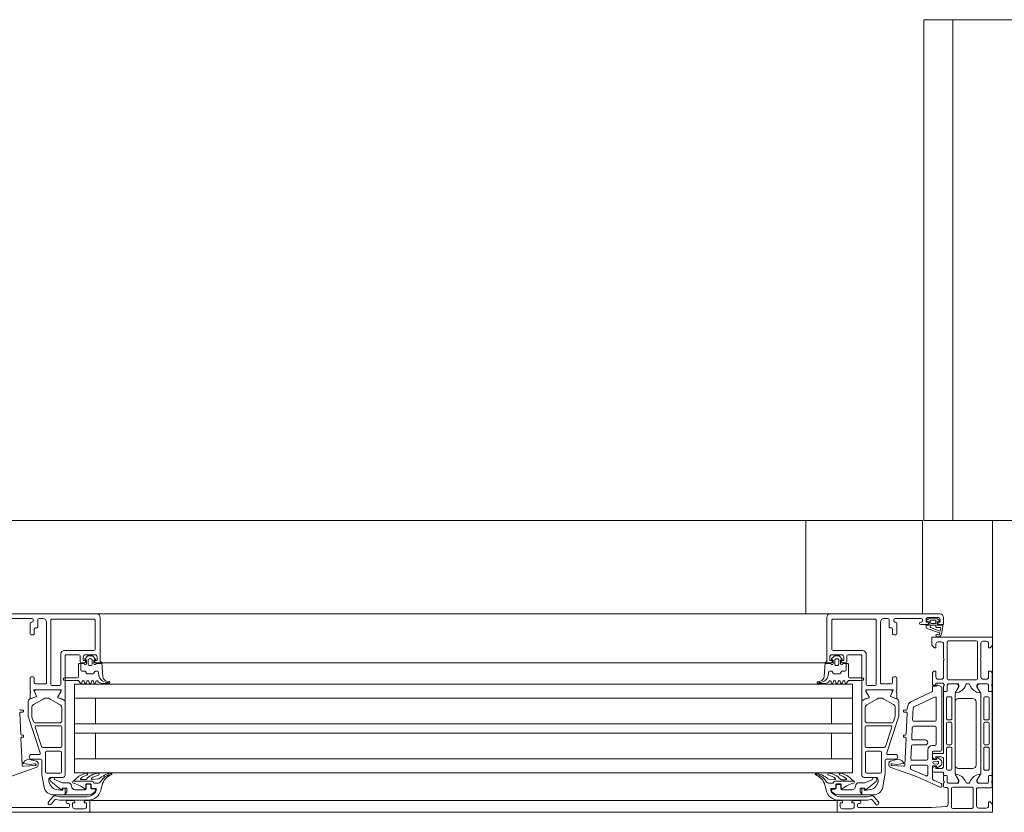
# Model space of a CAD drawing. Header units: millimetres. Extents: x -76482 to 3644, y -39128 to 75172.
# Tile 57 of 149: x -29616 to -29195, y -11550 to -11211. Entities that reach past the tile are written whole.
import ezdxf

# ---------------------------------------------------------------- set-up
doc = ezdxf.new("R2010")
doc.units = ezdxf.units.MM
for name, color, linetype, lineweight in [('Common Edges', 7, 'Continuous', 9), ('Detail Items', 7, 'Continuous', 9), ('Walls-2', 7, 'Continuous', 18), ('Windows', 7, 'Continuous', 9), ('Windows-2', 7, 'Continuous', 18)]:
    doc.layers.add(name, color=color, linetype=linetype, lineweight=lineweight)

# ---------------------------------------------------------------- blocks, each defined once
blk = doc.blocks.new('Jaotusega aken 1 - A-02_-15435518-2_ korruse plaan')
at = {"layer": 'Detail Items'}
for p, q in [((325, 150), (100, 150)), ((419, 140), (440, 140)), ((440, 65), (440, 140)), ((440, 65), (440, 140)), ((440, 140), (440, 65)), ((325, 129), (100, 129)), ((325, 119.96), (100, 119.96)), ((325, 113.96), (100, 113.96)), ((325, 102.96), (100, 102.96)), ((325, 98.96), (100, 98.96)), ((325, 87.96), (100, 87.96)), ((325, 81.96), (100, 81.96)), ((325, 70), (100, 70)), ((440, 65), (-440, 65))]:
    blk.add_line(p, q, dxfattribs=at)
at = {"layer": 'Windows'}
for p, q in [((56.5, 150), (9.5, 150)), ((17.5, 148), (28.8, 148)), ((31.8, 148), (33.5, 148)), ((55.3, 147.8), (37.3, 147.8)), ((56.5, 150), (107, 150)), ((58, 129.5), (58, 148.5)), ((370.5, 150), (320, 150)), ((369, 129.5), (369, 148.5)), ((370.5, 150), (417.5, 150)), ((371.7, 147.8), (389.7, 147.8)), ((395.2, 148), (393.5, 148)), ((409.5, 148), (398.2, 148)), ((411.76, 147.1), (412.53, 147.83)), ((416.5, 148.5), (412.5, 148.5)), ((413.22, 148.1), (415.7, 148.1)), ((416.31, 147.89), (417.23, 147.18)), ((28, 146), (28, 141.5)), ((28.8, 146.5), (28.5, 146.5)), ((29.3, 147.5), (29.3, 147)), ((29.8, 141.5), (29.8, 143.5)), ((30.3, 144), (30.8, 144)), ((31.3, 144.5), (31.3, 147.5)), ((35, 146.5), (35, 120.5)), ((36.8, 147.3), (36.8, 119.8)), ((55.8, 134.8), (55.8, 147.3)), ((371.2, 134.8), (371.2, 147.3)), ((390.2, 147.3), (390.2, 119.8)), ((392, 146.5), (392, 120.5)), ((395.7, 144.5), (395.7, 147.5)), ((396.7, 144), (396.2, 144)), ((397.2, 141.5), (397.2, 143.5)), ((397.7, 147.5), (397.7, 147)), ((398.2, 146.5), (398.5, 146.5)), ((399, 146), (399, 141.5)), ((409.2, 146.5), (409.5, 146.5)), ((412, 145.5), (409.2, 145.5)), ((410, 147), (410, 147.5)), ((411.5, 144.53), (411.5, 144.9)), ((411.8, 145.2), (412.65, 145.2)), ((412.65, 146.64), (411.85, 146.77)), ((417.29, 141.84), (412.24, 143.56)), ((412.8, 145.35), (412.8, 146.45)), ((413.27, 147.1), (413.27, 146.3)), ((413.3, 145.1), (413.3, 144.29)), ((415.6, 145.2), (413.4, 145.2)), ((413.45, 144.1), (417.46, 142.61)), ((415.5, 147.3), (413.47, 147.3)), ((413.67, 145.9), (415.3, 145.9)), ((415.7, 146.3), (415.7, 147.1)), ((415.7, 144.6), (415.7, 145.1)), ((416.2, 146.45), (416.2, 145.35)), ((417.62, 144.1), (416.2, 144.1)), ((417.15, 146.83), (416.35, 146.64)), ((416.35, 145.2), (418.23, 145.2)), ((417.6, 142.68), (417.82, 143.89)), ((418.73, 144.61), (418.14, 141.29)), ((28.5, 141), (29.3, 141)), ((398.5, 141), (397.7, 141)), ((418, 138), (416.7, 138)), ((419, 131), (419, 137)), ((420.5, 122.2), (420.5, 137.9)), ((421, 138.4), (433, 138.4)), ((433.5, 137.9), (433.5, 122.2)), ((435, 137.3), (435, 131)), ((437.3, 138.3), (436, 138.3)), ((41.2, 119.8), (41.2, 132.8)), ((42.7, 134.3), (55.3, 134.3)), ((43.5, 132.5), (48.9, 132.5)), ((49.4, 132), (49.4, 129.5)), ((51.49, 130.81), (52.53, 131.85)), ((51.7, 132.5), (55.7, 132.5)), ((52.88, 132), (54.52, 132)), ((53.4, 130.8), (54, 130.8)), ((54.87, 131.85), (55.91, 130.81)), ((372.13, 131.85), (371.09, 130.81)), ((375.3, 132.5), (371.3, 132.5)), ((384.3, 134.3), (371.7, 134.3)), ((374.12, 132), (372.48, 132)), ((373.6, 130.8), (373, 130.8)), ((375.51, 130.81), (374.47, 131.85)), ((377.6, 132), (377.6, 129.5)), ((383.5, 132.5), (378.1, 132.5)), ((385.8, 119.8), (385.8, 132.8)), ((48.7, 128.4), (48.7, 123.1)), ((49.9, 129), (51.2, 129)), ((51.8, 130.3), (51.7, 130.3)), ((52.1, 128.7), (52.1, 130)), ((52.9, 128.4), (52.9, 130.3)), ((54, 127.9), (53.4, 127.9)), ((54.5, 130.3), (54.5, 128.4)), ((55.3, 130), (55.3, 128.7)), ((55.7, 130.3), (55.6, 130.3)), ((56.2, 129), (57.5, 129)), ((58.7, 129.1), (59.12, 123.03)), ((58.71, 129), (107, 129)), ((368.29, 129), (320, 129)), ((368.3, 129.1), (367.88, 123.03)), ((370.8, 129), (369.5, 129)), ((371.3, 130.3), (371.4, 130.3)), ((371.7, 130), (371.7, 128.7)), ((372.5, 130.3), (372.5, 128.4)), ((373, 127.9), (373.6, 127.9)), ((374.1, 128.4), (374.1, 130.3)), ((374.9, 128.7), (374.9, 130)), ((375.2, 130.3), (375.3, 130.3)), ((377.1, 129), (375.8, 129)), ((378.3, 128.4), (378.3, 123.1)), ((419, 123), (419, 130)), ((435, 130), (435, 123)), ((29.3, 123), (28.5, 123)), ((29.8, 120.5), (29.8, 122.5)), ((48.2, 122.6), (42.8, 122.6)), ((378.8, 122.6), (384.2, 122.6)), ((397.2, 120.5), (397.2, 122.5)), ((397.7, 123), (398.5, 123)), ((414.2, 120), (414.2, 124.5)), ((439.8, 124.5), (439.8, 120)), ((34.5, 120), (30.3, 120)), ((37.3, 119.3), (40.7, 119.3)), ((50.09, 120.5), (50.31, 121.1)), ((51.09, 121.1), (51.31, 120.5)), ((52.09, 120.5), (52.31, 121.1)), ((53.09, 121.1), (53.31, 120.5)), ((54.09, 120.5), (54.31, 121.1)), ((55.09, 121.1), (55.31, 120.5)), ((56.1, 120.6), (56.1, 121)), ((59.09, 120.2), (61.76, 120.2)), ((60.74, 121.21), (61.84, 120.99)), ((366.26, 121.21), (365.16, 120.99)), ((367.91, 120.2), (365.24, 120.2)), ((370.9, 120.6), (370.9, 121)), ((371.91, 121.1), (371.69, 120.5)), ((372.91, 120.5), (372.69, 121.1)), ((373.91, 121.1), (373.69, 120.5)), ((374.91, 120.5), (374.69, 121.1)), ((375.91, 121.1), (375.69, 120.5)), ((376.91, 120.5), (376.69, 121.1)), ((389.7, 119.3), (386.3, 119.3)), ((392.5, 120), (396.7, 120)), ((416.7, 122), (418, 122)), ((419, 120), (418.96, 120.15)), ((419, 117.1), (419, 119)), ((419.2, 119.27), (419.2, 119.73)), ((420.6, 119.5), (420.6, 117.1)), ((420.61, 117.08), (420.61, 119.48)), ((433, 121.7), (421, 121.7)), ((425, 120), (421.1, 120)), ((421.11, 119.98), (424.59, 119.98)), ((425.29, 118.45), (423.97, 116.17)), ((429.8, 120), (429, 120)), ((434.83, 116.17), (433.52, 118.45)), ((437.7, 120), (433.8, 120)), ((434.21, 119.98), (437.69, 119.98)), ((436, 122), (437.3, 122)), ((438.19, 119.48), (438.19, 117.08)), ((438.2, 117.1), (438.2, 119.5)), ((439.6, 119.73), (439.6, 119.27)), ((439.8, 119), (439.8, 117.1)), ((30.6, 114.56), (27.73, 113.4)), ((28, 116.19), (28, 114.12)), ((28.55, 113.75), (30.57, 114.57)), ((30.68, 114.83), (29.61, 117.22)), ((29.8, 117.5), (41.1, 117.5)), ((29.99, 116.42), (30.71, 114.82)), ((40.58, 117.48), (30.68, 117.48)), ((39.84, 114.41), (41.1, 116.58)), ((107, 113.96), (47, 113.96)), ((320, 113.96), (380, 113.96)), ((397.21, 117.5), (385.9, 117.5)), ((387.16, 114.41), (385.9, 116.58)), ((386.42, 117.48), (396.32, 117.48)), ((397.01, 116.42), (396.29, 114.82)), ((396.32, 114.83), (397.39, 117.22)), ((396.4, 114.56), (399.27, 113.4)), ((398.45, 113.75), (396.43, 114.57)), ((399, 116.19), (399, 114.12)), ((405.22, 112.46), (414.01, 116.55)), ((415.19, 114.34), (406.29, 110.2)), ((415.9, 104.54), (415.9, 113.89)), ((419, 90.44), (419, 116.28)), ((420.3, 116.8), (419.3, 116.8)), ((419.5, 116.78), (420.31, 116.78)), ((420.3, 113.94), (420.3, 105.09)), ((422.1, 114.44), (420.8, 114.44)), ((422.6, 105.09), (422.6, 113.94)), ((423.9, 115.92), (423.9, 81.56)), ((434.9, 81.56), (434.9, 115.92)), ((436.2, 113.94), (436.2, 105.09)), ((438, 114.44), (436.7, 114.44)), ((438.49, 116.78), (439.3, 116.78)), ((439.5, 116.8), (438.5, 116.8)), ((438.5, 105.09), (438.5, 113.94)), ((439.8, 116.28), (439.8, 81.2)), ((27.1, 112.47), (27.1, 106.77)), ((28.7, 109.86), (28.7, 106.37)), ((33.55, 113.53), (29.45, 111.16)), ((40.85, 111.04), (36.55, 113.53)), ((41.6, 104.28), (41.6, 109.74)), ((43, 80.98), (43, 112.49)), ((384, 80.98), (384, 112.49)), ((385.4, 104.28), (385.4, 109.74)), ((386.15, 111.04), (390.45, 113.53)), ((393.45, 113.53), (397.55, 111.16)), ((398.3, 109.86), (398.3, 106.37)), ((399.9, 112.47), (399.9, 106.77)), ((403.47, 109.22), (403.49, 109.87)), ((406, 109.76), (405.77, 104.56)), ((423.9, 112.24), (423.9, 85.24)), ((431.4, 113.74), (425.4, 113.74)), ((432.9, 85.24), (432.9, 112.24)), ((23.99, 98.52), (23.6, 107.42)), ((25, 108.74), (24.03, 108.74)), ((24.1, 107.94), (25, 107.94)), ((25.1, 108.04), (25.1, 108.64)), ((27.2, 106.15), (32.3, 90.43)), ((28.8, 105.75), (29.38, 103.97)), ((399.8, 106.15), (394.7, 90.43)), ((398.2, 105.75), (397.62, 103.97)), ((401.9, 108.04), (401.9, 108.64)), ((402, 108.74), (402.97, 108.74)), ((402.9, 107.94), (402, 107.94)), ((403.01, 98.52), (403.4, 107.42)), ((30.2, 101.43), (32.9, 93.13)), ((30.33, 103.28), (40.6, 103.28)), ((41.1, 102.08), (30.68, 102.08)), ((41.6, 93.28), (41.6, 101.58)), ((385.4, 93.28), (385.4, 101.58)), ((385.9, 102.08), (396.32, 102.08)), ((396.67, 103.28), (386.4, 103.28)), ((396.8, 101.43), (394.1, 93.13)), ((405.63, 101.36), (405.42, 96.56)), ((415.4, 101.84), (406.13, 101.84)), ((406.27, 104.04), (415.4, 104.04)), ((415.9, 94.14), (415.9, 101.34)), ((420.3, 103.09), (420.3, 94.39)), ((420.8, 104.59), (422.1, 104.59)), ((422.1, 103.59), (420.8, 103.59)), ((422.6, 94.39), (422.6, 103.09)), ((436.2, 103.09), (436.2, 94.39)), ((436.7, 104.59), (438, 104.59)), ((438, 103.59), (436.7, 103.59)), ((438.5, 94.39), (438.5, 103.09)), ((25.1, 98.04), (24.49, 98.04)), ((24.57, 97.24), (25.1, 97.24)), ((25.2, 97.34), (25.2, 97.94)), ((401.8, 97.34), (401.8, 97.94)), ((401.9, 98.04), (402.51, 98.04)), ((402.43, 97.24), (401.9, 97.24)), ((24.58, 85.18), (24.07, 96.72)), ((33.38, 92.78), (41.1, 92.78)), ((393.62, 92.78), (385.9, 92.78)), ((402.42, 85.18), (402.93, 96.72)), ((405.29, 93.36), (405.05, 87.86)), ((411.1, 93.84), (405.78, 93.84)), ((405.92, 96.04), (411.1, 96.04)), ((414.2, 93.64), (415.4, 93.64)), ((420.8, 93.89), (422.1, 93.89)), ((422.1, 92.89), (420.8, 92.89)), ((436.7, 93.89), (438, 93.89)), ((438, 92.89), (436.7, 92.89)), ((31.83, 89.78), (28.6, 89.78)), ((34.6, 90.68), (34.6, 82.28)), ((40.9, 91.18), (35.1, 91.18)), ((41.4, 82.28), (41.4, 90.68)), ((385.6, 82.28), (385.6, 90.68)), ((386.1, 91.18), (391.9, 91.18)), ((392.4, 90.68), (392.4, 82.28)), ((395.17, 89.78), (398.4, 89.78)), ((412.2, 87.84), (412.2, 91.64)), ((414.2, 88.91), (414.2, 89.74)), ((417.8, 91.14), (414.5, 91.14)), ((414.7, 90.24), (418.8, 90.24)), ((420.3, 92.39), (420.3, 83.54)), ((422.6, 83.54), (422.6, 92.39)), ((436.2, 92.39), (436.2, 83.54)), ((438.5, 83.54), (438.5, 92.39)), ((30.24, 84.99), (25.11, 84.7)), ((30.76, 86.88), (28.51, 87.52)), ((28.6, 87.78), (32.5, 87.78)), ((31.39, 85.14), (31.39, 86.2)), ((33, 87.28), (33, 81.99)), ((107, 87.96), (47, 87.96)), ((320, 87.96), (380, 87.96)), ((394, 87.28), (394, 81.99)), ((398.4, 87.78), (394.5, 87.78)), ((395.61, 85.14), (395.61, 86.2)), ((396.24, 86.88), (398.49, 87.52)), ((396.75, 84.99), (401.89, 84.7)), ((404.87, 83.79), (404.91, 84.66)), ((405.4, 85.14), (411.7, 85.14)), ((405.54, 87.34), (411.7, 87.34)), ((412.2, 84.64), (412.2, 81.05)), ((416.25, 86.84), (414.86, 86.74)), ((414.86, 85.74), (416.25, 85.64)), ((416.53, 88.32), (417.8, 87.47)), ((417.8, 85.01), (416.53, 84.16)), ((418.3, 86.6), (418.3, 85.88)), ((419, 84.74), (419, 87.74)), ((33.08, 81.12), (34.02, 75.79)), ((35.1, 81.78), (40.9, 81.78)), ((391.9, 81.78), (386.1, 81.78)), ((393.92, 81.12), (392.98, 75.79)), ((411.5, 80.59), (405.17, 83.3)), ((414.2, 82.74), (414.2, 83.57)), ((418.8, 82.24), (414.7, 82.24)), ((419, 81.2), (419, 82.04)), ((419, 80.4), (419, 78.5)), ((420.3, 80.7), (419.3, 80.7)), ((420.31, 80.7), (419.5, 80.7)), ((420.6, 78), (420.6, 80.4)), ((420.61, 78), (420.61, 80.4)), ((420.8, 83.04), (422.1, 83.04)), ((423.97, 81.31), (425.28, 79.03)), ((425.4, 83.74), (431.4, 83.74)), ((433.51, 79.03), (434.83, 81.31)), ((436.7, 83.04), (438, 83.04)), ((438.19, 80.4), (438.19, 78)), ((438.2, 80.4), (438.2, 78)), ((439.3, 80.7), (438.49, 80.7)), ((439.5, 80.7), (438.5, 80.7)), ((439.8, 78.5), (439.8, 80.4)), ((36, 78.72), (36, 78.98)), ((37, 79.98), (42, 79.98)), ((54.55, 78.3), (46.27, 78.3)), ((49.9, 79), (51.76, 79)), ((51.85, 76.9), (51.85, 75.34)), ((52, 75.2), (52, 76.5)), ((53.85, 77.2), (52.15, 77.2)), ((52.5, 77), (53.5, 77)), ((54, 76.5), (54, 75.5)), ((54.15, 75.5), (54.15, 76.9)), ((55.16, 77.75), (54.98, 78.05)), ((57.22, 77.5), (55.59, 77.5)), ((369.78, 77.48), (371.41, 77.48)), ((371.85, 77.73), (372.02, 78.03)), ((372.45, 78.28), (380.73, 78.28)), ((372.85, 75.48), (372.85, 76.88)), ((373, 76.48), (373, 75.48)), ((373.15, 77.18), (374.85, 77.18)), ((374.5, 76.98), (373.5, 76.98)), ((375, 75.18), (375, 76.48)), ((375.15, 76.88), (375.15, 75.32)), ((377.1, 78.98), (375.24, 78.98)), ((390, 79.98), (385, 79.98)), ((391, 78.72), (391, 78.98)), ((414.8, 78.7), (418, 77.3)), ((418.3, 76.84), (418.3, 76.29)), ((419, 77.5), (419, 76.1)), ((419.2, 78.23), (419.2, 77.77)), ((425, 77.5), (421.1, 77.5)), ((424.59, 77.5), (421.11, 77.5)), ((429.8, 77.5), (429, 77.5)), ((437.7, 77.5), (433.8, 77.5)), ((437.69, 77.5), (434.21, 77.5)), ((439.6, 77.77), (439.6, 78.23)), ((439.8, 76), (439.8, 77.5)), ((35.89, 69.43), (37.85, 71.75)), ((37.96, 72.48), (42.7, 72.48)), ((42, 75.08), (42, 74.68)), ((42.8, 75.28), (42.2, 75.28)), ((43, 72.78), (43, 75.08)), ((47.2, 74.7), (51.5, 74.7)), ((56, 75.2), (54.45, 75.2)), ((54.5, 75), (55.5, 75)), ((56, 74.5), (56, 74.27)), ((56.3, 74.37), (56.3, 74.9)), ((370.7, 74.35), (370.7, 74.88)), ((371, 75.18), (372.55, 75.18)), ((371, 74.48), (371, 74.25)), ((372.5, 74.98), (371.5, 74.98)), ((379.8, 74.68), (375.5, 74.68)), ((384, 72.78), (384, 75.08)), ((384.2, 75.28), (384.8, 75.28)), ((389.04, 72.48), (384.3, 72.48)), ((385, 75.08), (385, 74.68)), ((391.11, 69.42), (389.15, 71.73)), ((419.5, 75.6), (420.4, 75.6)), ((420.9, 75.1), (420.9, 68.43)), ((422.4, 67.1), (422.4, 75.3)), ((422.9, 75.8), (431.1, 75.8)), ((431.6, 75.3), (431.6, 67.1)), ((433.1, 67.8), (433.1, 75)), ((433.6, 75.5), (439.3, 75.5)), ((38.61, 70.32), (37.03, 68.46)), ((43.4, 69.3), (43.4, 69.5)), ((43.9, 70), (46.7, 70)), ((44.4, 68.8), (43.9, 68.8)), ((44.9, 67.5), (44.9, 68.3)), ((51.7, 70), (53, 70)), ((53, 70), (107, 70)), ((53.5, 69.5), (53.5, 65.5)), ((374, 70), (320, 70)), ((373.5, 69.5), (373.5, 65.5)), ((375.3, 70), (374, 70)), ((383.1, 70), (380.3, 70)), ((382.1, 67.5), (382.1, 68.3)), ((382.6, 68.8), (383.1, 68.8)), ((383.6, 69.3), (383.6, 69.5)), ((388.39, 70.3), (389.97, 68.45)), ((53, 65), (-53, 65)), ((47.2, 66.5), (51.2, 66.5)), ((53, 65), (107, 65)), ((374, 65), (320, 65)), ((379.8, 66.5), (375.8, 66.5)), ((431.1, 66.6), (422.9, 66.6)), ((437.3, 66.8), (434.1, 66.8))]:
    blk.add_line(p, q, dxfattribs=at)
at = {"layer": 'Windows', "flags": 128}
for points in [[(419, 148.5), (419, 145.5), (417, 145.5)], [(411.5, 147.5), (411.5, 146.5), (412.5, 146.5), (412.5, 146)], [(416.5, 146), (416.5, 146.5), (417.5, 146.5), (417.5, 147.5)], [(415.7, 137), (415.7, 135.5), (415.1, 135.5), (414, 136.6), (414, 140), (440, 140), (440, 136.6), (438.9, 135.5), (438.3, 135.5), (438.3, 137.3)], [(43, 113.4), (43, 117.51), (43, 132)], [(51.7, 129.5), (51.7, 130), (50.7, 130), (50.7, 131.5)], [(56.7, 131.5), (56.7, 130), (55.7, 130), (55.7, 129.5)], [(370.3, 131.5), (370.3, 130), (371.3, 130), (371.3, 129.5)], [(375.3, 129.5), (375.3, 130), (376.3, 130), (376.3, 131.5)], [(384, 113.4), (384, 117.51), (384, 132)], [(49, 128.7), (49.7, 128.7), (49.7, 126), (49.7, 128.7), (51.1, 128.7)], [(56.3, 128.7), (58.3, 128.7), (58.3, 129.5)], [(370.7, 128.7), (368.7, 128.7), (368.7, 129.5)], [(378, 128.7), (377.3, 128.7), (377.3, 126), (377.3, 128.7), (375.9, 128.7)], [(28, 122.5), (28, 117.5), (28.22, 116.74)], [(399, 122.5), (399, 117.5), (398.78, 116.74)], [(415.2, 125.5), (415.7, 125.5), (415.7, 123)], [(438.3, 123), (438.3, 125.5), (438.8, 125.5)], [(42.8, 121.4), (48.7, 121.4), (49.35, 120.4)], [(107, 119.96), (47, 119.96), (47, 81.96), (107, 81.96)], [(320, 119.96), (380, 119.96), (380, 81.96), (320, 81.96)], [(384.2, 121.4), (378.3, 121.4), (377.65, 120.4)], [(414.3, 117.01), (414.3, 119), (416, 119)], [(418.7, 120.3), (415.7, 120.3), (415.7, 119.5), (414.7, 119.5)], [(416.75, 119.43), (418.3, 118.54), (418.3, 91.64)], [(424.11, 116.4), (425.5, 118.8), (425.5, 119.5)], [(433.3, 119.5), (433.3, 118.8), (434.69, 116.4)], [(41.3, 117.31), (41.3, 116.88), (39.87, 114.42)], [(42.85, 112.77), (41.53, 113.53), (40.02, 113.97)], [(40.04, 113.98), (41.54, 113.55), (42.4, 113.05)], [(56, 113.96), (56, 102.96), (47, 102.96), (107, 102.96)], [(371, 113.96), (371, 102.96), (380, 102.96), (320, 102.96)], [(384.15, 112.77), (385.47, 113.53), (386.98, 113.97)], [(386.96, 113.98), (385.46, 113.55), (384.6, 113.05)], [(385.7, 117.31), (385.7, 116.88), (387.13, 114.42)], [(56, 87.96), (56, 98.96), (47, 98.96), (107, 98.96)], [(371, 87.96), (371, 98.96), (380, 98.96), (320, 98.96)], [(414.2, 90.84), (414.2, 87.64), (416, 87.64), (416.14, 88.16)], [(418, 88.74), (415.7, 88.74), (415.7, 87.74), (414.94, 87.94)], [(25.32, 85.9), (28.17, 85.5), (30.05, 85.8), (30.28, 85.8)], [(401.68, 85.9), (398.83, 85.5), (396.95, 85.8), (396.72, 85.8)], [(416.14, 84.33), (416, 84.84), (414.2, 84.84), (414.2, 79.61)], [(414.94, 84.54), (415.7, 84.74), (415.7, 83.74), (418, 83.74)], [(9.4, 75.83), (19.3, 80.17), (27.35, 83.05), (30.59, 84.15)], [(417.6, 75.83), (407.7, 80.17), (399.65, 83.05), (396.41, 84.15)], [(424.11, 81.1), (425.5, 78.7), (425.5, 78)], [(433.3, 78), (433.3, 78.7), (434.69, 81.1)], [(53, 72.5), (43.3, 72.5), (43.3, 73.3), (43.65, 73.8), (43.65, 75.3), (41.7, 75.3), (41.7, 74.8), (41.2, 74.8), (36.91, 78.19)], [(38.5, 79), (41.9, 77.7), (44.2, 77.7)], [(54.56, 79.04), (57.28, 79.28), (57.47, 79.33)], [(58.78, 76.64), (58.42, 75.23), (58.21, 74.37)], [(368.22, 76.62), (368.58, 75.21), (368.79, 74.35)], [(372.44, 79.02), (369.72, 79.26), (369.53, 79.31)], [(374, 72.48), (383.7, 72.48), (383.7, 73.28), (383.35, 73.78), (383.35, 75.28), (385.3, 75.28), (385.3, 74.78), (385.8, 74.78), (390.09, 78.17)], [(388.5, 78.98), (385.1, 77.68), (382.8, 77.68)], [(38.82, 72.08), (40.61, 71.7), (52.32, 71.7)], [(41.8, 74.48), (41, 74.48), (39.31, 74.78)], [(388.18, 72.06), (386.39, 71.68), (374.68, 71.68)], [(385.2, 74.48), (386, 74.48), (387.69, 74.78)], [(52.87, 70.2), (40.46, 70.2), (39.09, 70.49)], [(47.2, 69.5), (47.2, 69), (46.2, 69), (46.2, 67.5)], [(52.2, 67.5), (52.2, 69), (51.2, 69), (51.2, 69.5)], [(374, 65), (440, 65), (440, 68.4), (438.9, 69.5), (438.3, 69.5), (438.3, 67.8)], [(374.13, 70.18), (386.54, 70.18), (387.91, 70.47)], [(374.8, 67.5), (374.8, 69), (375.8, 69), (375.8, 69.5)], [(379.8, 69.5), (379.8, 69), (380.8, 69), (380.8, 67.5)], [(6.96, 67.43), (13, 67), (44.4, 67)], [(419.94, 67.43), (413.9, 67), (382.6, 67)]]:
    blk.add_lwpolyline(points, dxfattribs=at)
for points in [[(50.2, 125.5), (51.31, 125.5)], [(51.74, 125.25), (52.15, 124.55)], [(52.58, 124.3), (54.82, 124.3)], [(55.25, 124.55), (55.66, 125.25)], [(56.09, 125.5), (56.86, 125.5)], [(57.3, 125.06), (57.3, 124.44)], [(369.7, 125.06), (369.7, 124.44)], [(370.91, 125.5), (370.14, 125.5)], [(371.75, 124.55), (371.34, 125.25)], [(374.42, 124.3), (372.18, 124.3)], [(375.26, 125.25), (374.85, 124.55)], [(376.8, 125.5), (375.69, 125.5)], [(61.74, 120.42), (62.01, 120.28)], [(365.26, 120.42), (364.99, 120.28)]]:
    blk.add_lwpolyline(points, close=True, dxfattribs=at)
at = {"layer": 'Windows'}
for centre, radius, start, end in [((28.8, 147.5), 0.5, 0.0025, 89.9975), ((31.8, 147.5), 0.5, 90.0063, 179.9937), ((33.5, 146.5), 1.5, 359.9988, 90.0012), ((37.3, 147.3), 0.5, 89.9971, 180.0029), ((55.3, 147.3), 0.5, 359.9971, 90.0029), ((56.5, 148.5), 1.5, 359.9989, 90.0011), ((370.5, 148.5), 1.5, 89.9989, 180.0011), ((371.7, 147.3), 0.5, 89.9971, 180.0029), ((389.7, 147.3), 0.5, 359.9971, 90.0029), ((393.5, 146.5), 1.5, 89.9988, 180.0012), ((395.2, 147.5), 0.5, 0.0063, 89.9937), ((398.2, 147.5), 0.5, 90.0025, 179.9975), ((409.5, 147.5), 0.5, 0.0078, 89.9922), ((412.5, 147.5), 1, 90.0017, 179.9983), ((413.22, 147.1), 1, 90, 133.1186), ((415.7, 147.1), 1, 52.1722, 90), ((416.5, 147.5), 1, 0.0037, 89.9963), ((417.5, 148.5), 1.5, 0.0023, 89.9977), ((28.5, 146), 0.5, 90.0072, 179.9928), ((28.8, 147), 0.5, 269.9928, 0.0072), ((30.3, 143.5), 0.5, 90.0078, 179.9922), ((30.8, 144.5), 0.5, 269.9928, 0.0072), ((396.2, 144.5), 0.5, 179.9928, 270.0072), ((396.7, 143.5), 0.5, 0.0078, 89.9922), ((398.2, 147), 0.5, 179.9928, 270.0072), ((398.5, 146), 0.5, 0.0072, 89.9928), ((409.2, 146), 0.5, 90, 270), ((409.5, 147), 0.5, 270.0012, 359.9988), ((411.8, 144.9), 0.3, 90.0032, 179.996), ((412.5, 144.53), 1, 179.9995, 255.041), ((411.9, 146.96), 0.2, 134.9925, 255.0102), ((412, 146), 0.5, 270.0006, 359.9994), ((412.6, 146.45), 0.2, 0.0026, 74.9977), ((412.65, 145.35), 0.15, 269.9951, 0.0049), ((413.47, 147.1), 0.2, 89.9987, 180.0005), ((413.67, 146.3), 0.4, 180.0013, 269.998), ((413.4, 145.1), 0.1, 90.0015, 179.9985), ((413.5, 144.29), 0.2, 180.0024, 254.3114), ((415.3, 146.3), 0.4, 269.9996, 0.001), ((415.5, 147.1), 0.2, 359.9998, 90.0002), ((415.6, 145.1), 0.1, 359.9919, 90.0087), ((416.2, 144.6), 0.498, 179.8074, 270.2548), ((416.4, 146.45), 0.2, 105.0029, 179.9972), ((416.35, 145.35), 0.15, 179.9961, 270.0039), ((417, 146), 0.5, 179.9971, 270.0029), ((417.1, 147.02), 0.2, 285.0015, 49.9977), ((417.62, 143.9), 0.2, 358.1351, 90.001), ((418.23, 144.7), 0.5, 350.0664, 90.0002), ((28.5, 141.5), 0.5, 180.0006, 269.9994), ((29.3, 141.5), 0.5, 269.9971, 0.0029), ((397.7, 141.5), 0.5, 179.9971, 270.0029), ((398.5, 141.5), 0.5, 270.0006, 359.9994), ((416.07, 140.8), 0.4, 54.912, 234.912), ((416.7, 141.7), 1.5, 234.9124, 344.2931), ((416.7, 141.68), 0.686, 233.8588, 359.5157), ((417.24, 141.7), 0.15, 352.504, 70.9838), ((417.5, 142.7), 0.1, 249.6878, 349.6777), ((416.7, 137), 1, 90.005, 179.9946), ((418, 137), 1, 0.0027, 89.9969), ((421, 137.9), 0.5, 90.0003, 179.9997), ((433, 137.9), 0.5, 0.0003, 89.9997), ((436, 137.3), 1, 90.0003, 179.9997), ((437.3, 137.3), 1, 0.0032, 89.9967), ((42.7, 132.8), 1.5, 90, 180), ((43.5, 132), 0.5, 90, 180.0203), ((48.9, 132), 0.5, 360, 90), ((51.7, 131.5), 1, 90.0018, 179.9982), ((51.7, 130.6), 0.3, 134.9981, 270.0001), ((52.88, 131.5), 0.5, 90, 135.0277), ((53.4, 130.3), 0.5, 89.9979, 180.0021), ((54, 130.3), 0.5, 359.9979, 90.0021), ((54.52, 131.5), 0.5, 44.9798, 90), ((55.3, 134.8), 0.5, 270.0025, 359.9975), ((55.7, 131.5), 1, 0.004, 89.996), ((55.7, 130.6), 0.3, 270.0055, 44.9966), ((371.3, 131.5), 1, 90.004, 179.996), ((371.3, 130.6), 0.3, 135.0034, 269.9945), ((371.7, 134.8), 0.5, 180.0025, 269.9975), ((372.48, 131.5), 0.5, 90, 135.0202), ((373, 130.3), 0.5, 89.9979, 180.0021), ((373.6, 130.3), 0.5, 359.9979, 90.0021), ((374.12, 131.5), 0.5, 44.9723, 90), ((375.3, 131.5), 1, 0.0018, 89.9982), ((375.3, 130.6), 0.3, 269.9999, 45.0019), ((378.1, 132), 0.5, 90, 180), ((383.5, 132), 0.5, 359.9797, 90), ((384.3, 132.8), 1.5, 360, 90), ((418.48, 130.5), 0.725, 316.3884, 43.6116), ((435.53, 130.5), 0.725, 136.3959, 223.6041), ((49, 128.4), 0.3, 90, 179.9996), ((49.9, 129.5), 0.5, 180, 270), ((51.6, 128.7), 0.5, 180.0006, 0.0006), ((51.2, 129.5), 0.5, 269.9976, 0.0024), ((51.8, 130), 0.3, 0, 90), ((53.4, 128.4), 0.5, 179.9989, 270.0011), ((54, 128.4), 0.5, 269.9989, 0.0011), ((55.6, 130), 0.3, 90, 180), ((55.8, 128.7), 0.5, 180, 0), ((56.2, 129.5), 0.5, 179.9971, 270.0029), ((57.5, 129.5), 0.5, 270.0006, 359.9994), ((58.3, 129.1), 0.4, 0.0006, 89.9999), ((368.7, 129.1), 0.4, 90.0001, 179.9994), ((369.5, 129.5), 0.5, 180.0006, 269.9994), ((371.2, 128.7), 0.5, 180, 0), ((370.8, 129.5), 0.5, 269.9971, 0.0029), ((371.4, 130), 0.3, 0, 90), ((373, 128.4), 0.5, 179.9989, 270.0011), ((373.6, 128.4), 0.5, 269.9989, 0.0011), ((375.2, 130), 0.3, 90, 180), ((375.4, 128.7), 0.5, 179.9994, 359.9994), ((375.8, 129.5), 0.5, 179.9976, 270.0024), ((377.1, 129.5), 0.5, 270, 0), ((378, 128.4), 0.3, 0.0004, 90), ((28.5, 122.5), 0.5, 90.0061, 179.9939), ((29.3, 122.5), 0.5, 0.0025, 89.9975), ((42.8, 122), 0.6, 90, 270), ((48.2, 123.1), 0.5, 270.0003, 359.9996), ((50.2, 126), 0.5, 180, 270), ((50.2, 126), 0.5, 180, 270), ((51.31, 125), 0.5, 30, 90), ((51.31, 125), 0.5, 30, 90), ((52.58, 124.8), 0.5, 210, 270), ((52.58, 124.8), 0.5, 210, 270), ((54.82, 124.8), 0.5, 270, 330), ((54.82, 124.8), 0.5, 270, 330), ((56.09, 125), 0.5, 90, 150), ((56.09, 125), 0.5, 90, 150), ((56.86, 125.06), 0.437, 0, 90), ((56.86, 125.06), 0.437, 0, 90), ((61.12, 124.44), 3.82, 180, 265.8482), ((61.12, 124.44), 3.82, 180, 265.8482), ((61.12, 123.17), 2, 184, 258.9975), ((365.88, 124.44), 3.82, 274.1518, 0), ((365.88, 124.44), 3.82, 274.1518, 0), ((365.88, 123.17), 2, 281.0025, 356), ((370.14, 125.06), 0.437, 90, 180), ((370.14, 125.06), 0.437, 90, 180), ((370.91, 125), 0.5, 30, 90), ((370.91, 125), 0.5, 30, 90), ((372.18, 124.8), 0.5, 210, 270), ((372.18, 124.8), 0.5, 210, 270), ((374.42, 124.8), 0.5, 270, 330), ((374.42, 124.8), 0.5, 270, 330), ((375.69, 125), 0.5, 90, 150), ((375.69, 125), 0.5, 90, 150), ((376.8, 126), 0.5, 270, 0), ((376.8, 126), 0.5, 270, 0), ((378.8, 123.1), 0.5, 180.0004, 269.9997), ((384.2, 122), 0.6, 270, 90), ((397.7, 122.5), 0.5, 90.0025, 179.9975), ((398.5, 122.5), 0.5, 0.0061, 89.9939), ((415.2, 124.5), 1, 90.005, 179.995), ((416.7, 123), 1, 180.005, 269.995), ((418, 123), 1, 270.0034, 359.9966), ((436, 123), 1, 179.9982, 270.0018), ((437.3, 123), 1, 270.0012, 359.9989), ((438.8, 124.5), 1, 0.002, 89.998), ((30.3, 120.5), 0.5, 180.0006, 269.9994), ((34.5, 120.5), 0.5, 269.9976, 0.0024), ((37.3, 119.8), 0.5, 180, 270), ((40.7, 119.8), 0.5, 270, 360), ((49.7, 120.6), 0.4, 209.9997, 345.0005), ((50.7, 121), 0.4, 15.0002, 164.9998), ((51.7, 120.6), 0.4, 194.9996, 345.0004), ((52.7, 121), 0.4, 15.0002, 164.9998), ((53.7, 120.6), 0.4, 194.9996, 345.0004), ((54.7, 121), 0.4, 15.0002, 164.9998), ((55.7, 120.6), 0.4, 194.9997, 0.0002), ((56.5, 121), 0.4, 40.3208, 180), ((59.09, 123.2), 3, 220.3198, 270.0013), ((60.51, 117.22), 3.43, 68.9463, 84.3989), ((60.51, 117.22), 3.43, 68.9463, 84.3989), ((61.76, 120.6), 0.4, 269.9191, 307.9861), ((61.76, 120.6), 0.4, 307.9861, 78.9894), ((365.24, 120.6), 0.4, 101.0106, 232.0139), ((365.24, 120.6), 0.4, 232.0139, 270.0809), ((366.49, 117.22), 3.43, 95.6011, 111.0537), ((366.49, 117.22), 3.43, 95.6011, 111.0537), ((367.91, 123.2), 3, 269.9987, 319.6802), ((370.5, 121), 0.4, 360, 139.6792), ((371.3, 120.6), 0.4, 179.9998, 345.0003), ((372.3, 121), 0.4, 15.0002, 164.9998), ((373.3, 120.6), 0.4, 194.9996, 345.0004), ((374.3, 121), 0.4, 15.0002, 164.9998), ((375.3, 120.6), 0.4, 194.9996, 345.0004), ((376.3, 121), 0.4, 15.0002, 164.9998), ((377.3, 120.6), 0.4, 194.9995, 330.0003), ((386.3, 119.8), 0.5, 180, 270), ((389.7, 119.8), 0.5, 270, 360), ((392.5, 120.5), 0.5, 179.9976, 270.0024), ((396.7, 120.5), 0.5, 270.0006, 359.9994), ((414.7, 120), 0.5, 179.9974, 270.0035), ((416.5, 119), 0.5, 60, 180), ((418.7, 120), 0.299, 29.9581, 90.1221), ((418.88, 119.7), 0.319, 4.1823, 68.2355), ((418.88, 119.3), 0.319, 291.7768, 355.8116), ((421, 122.2), 0.5, 180.0003, 269.9997), ((421.1, 119.5), 0.5, 90.0031, 179.9969), ((421.11, 119.48), 0.5, 89.9976, 179.9982), ((423.88, 121.07), 4.88, 274.5992, 341.2378), ((424.44, 118.99), 1, 327.2709, 81.8163), ((425, 119.5), 0.5, 359.9994, 90.0015), ((429, 119.5), 0.5, 89.9996, 180.0004), ((429.8, 119.5), 0.5, 0, 90), ((434.92, 121.07), 4.88, 198.7322, 265.4308), ((433, 122.2), 0.5, 270.0003, 359.9997), ((433.8, 119.5), 0.5, 89.9985, 180.0006), ((434.36, 118.99), 1, 98.1795, 212.7249), ((437.69, 119.48), 0.5, 359.9976, 89.9982), ((437.7, 119.5), 0.5, 0.0031, 89.9969), ((439.88, 119.73), 0.278, 106.3442, 181.1823), ((439.88, 119.27), 0.279, 178.8466, 253.565), ((28.3, 116.19), 0.3, 127.9048, 180), ((28.4, 114.12), 0.4, 180, 291.9738), ((27.93, 116.66), 0.3, 307.9048, 16), ((29.79, 117.3), 0.2, 89.18, 204.141), ((30.68, 116.73), 0.75, 90, 204.141), ((30.5, 114.75), 0.2, 291.9738, 24.141), ((30.53, 114.74), 0.2, 291.9738, 24.141), ((35.05, 110.93), 3, 60, 120), ((40.1, 114.26), 0.3, 149.857, 254), ((40.13, 114.27), 0.3, 149.8208, 254), ((40.58, 116.88), 0.6, 329.857, 90), ((41.11, 117.31), 0.192, 358.9556, 92.5222), ((385.89, 117.31), 0.192, 87.4778, 181.0444), ((386.42, 116.88), 0.6, 90, 210.143), ((386.87, 114.27), 0.3, 286, 30.1792), ((386.9, 114.26), 0.3, 286, 30.143), ((391.95, 110.93), 3, 60, 120), ((396.47, 114.74), 0.2, 155.859, 248.0262), ((396.5, 114.75), 0.2, 155.859, 248.0262), ((396.32, 116.73), 0.75, 335.859, 90), ((397.21, 117.3), 0.2, 335.859, 90.82), ((398.6, 114.12), 0.4, 248.0262, 360), ((399.07, 116.66), 0.3, 164, 232.0952), ((398.7, 116.19), 0.3, 360, 52.0952), ((413.8, 117.01), 0.5, 295, 360), ((415.4, 113.89), 0.5, 0, 115), ((419.3, 117.1), 0.3, 180, 270), ((419.5, 116.28), 0.5, 89.9976, 179.9982), ((420.3, 117.1), 0.3, 270, 0), ((420.8, 113.94), 0.5, 89.9981, 180), ((420.31, 117.08), 0.3, 269.9979, 359.9979), ((422.1, 113.94), 0.5, 359.9996, 90.0004), ((424.4, 115.92), 0.5, 149.9979, 179.9979), ((424.24, 116.34), 0.137, 155.5932, 284.2723), ((434.56, 116.34), 0.137, 255.0734, 25.0612), ((434.4, 115.92), 0.5, 359.998, 29.9979), ((436.7, 113.94), 0.5, 90, 180), ((438, 113.94), 0.5, 360, 90), ((438.49, 117.08), 0.3, 179.9979, 269.9979), ((438.5, 117.1), 0.3, 180, 270), ((439.3, 116.28), 0.5, 359.9976, 89.9982), ((439.5, 117.1), 0.3, 270, 0), ((28.1, 112.47), 1, 111.9738, 179.9981), ((30.2, 109.86), 1.5, 120, 180), ((40.1, 109.74), 1.5, 360, 60), ((42.6, 113.4), 0.4, 240, 0), ((42.7, 112.51), 0.3, 356.1862, 60), ((384.4, 113.4), 0.4, 180, 300), ((384.3, 112.51), 0.3, 120, 183.8138), ((386.9, 109.74), 1.5, 120, 180), ((396.8, 109.86), 1.5, 360, 60), ((398.9, 112.47), 1, 0.0019, 68.0262), ((406.49, 109.74), 3, 115, 177.5), ((406.5, 109.74), 0.5, 115, 177.5), ((425.4, 112.24), 1.5, 90, 180), ((431.4, 112.24), 1.5, 0, 90), ((24.03, 109.24), 0.5, 182.5, 270), ((24.1, 107.44), 0.5, 90, 182.5), ((25, 108.64), 0.1, 0, 90), ((25, 108.04), 0.1, 270, 360), ((29.1, 106.77), 2, 179.9981, 198), ((30.7, 106.37), 2, 180, 198), ((396.3, 106.37), 2, 342, 360), ((397.9, 106.77), 2, 342, 0.0019), ((402, 108.64), 0.1, 90, 180), ((402, 108.04), 0.1, 180, 270), ((402.9, 107.44), 0.5, 357.5, 90), ((402.97, 109.24), 0.5, 270, 357.5), ((30.33, 104.28), 1, 198, 270), ((30.68, 101.58), 0.5, 90, 198), ((40.6, 104.28), 1, 270, 360), ((41.1, 101.58), 0.5, 360, 90), ((386.4, 104.28), 1, 180, 270), ((385.9, 101.58), 0.5, 90, 180), ((396.32, 101.58), 0.5, 342, 90), ((396.67, 104.28), 1, 270, 342), ((406.13, 101.34), 0.5, 90, 177.5), ((406.27, 104.54), 0.5, 177.5, 270), ((415.4, 104.54), 0.5, 270, 360), ((415.4, 101.34), 0.5, 0, 90), ((420.8, 105.09), 0.5, 180, 270.0019), ((420.8, 103.09), 0.5, 90, 180), ((422.1, 105.09), 0.5, 269.9996, 0.0004), ((422.1, 103.09), 0.5, 0, 90), ((436.7, 105.09), 0.5, 179.9996, 270.0004), ((436.7, 103.09), 0.5, 90, 180), ((438, 105.09), 0.5, 269.9981, 360), ((438, 103.09), 0.5, 360, 90), ((24.49, 98.54), 0.5, 182.5337, 270), ((24.57, 96.74), 0.5, 90, 182.5337), ((25.1, 97.94), 0.1, 0, 90), ((25.1, 97.34), 0.1, 270, 360), ((401.9, 97.94), 0.1, 90, 180), ((401.9, 97.34), 0.1, 180, 270), ((402.43, 96.74), 0.5, 357.4663, 90), ((402.51, 98.54), 0.5, 270, 357.4663), ((33.38, 93.28), 0.5, 198, 270), ((41.1, 93.28), 0.5, 270, 0), ((385.9, 93.28), 0.5, 180, 270), ((393.62, 93.28), 0.5, 270, 342), ((405.78, 93.34), 0.5, 90, 177.5), ((405.92, 96.54), 0.5, 177.5, 270), ((411.1, 94.94), 1.1, 270, 90), ((414.2, 91.64), 2, 90, 180), ((415.4, 94.14), 0.5, 270, 0), ((420.8, 94.39), 0.5, 180, 270), ((420.8, 92.39), 0.5, 89.9981, 180), ((422.1, 94.39), 0.5, 270, 0), ((422.1, 92.39), 0.5, 359.9996, 90.0004), ((436.7, 94.39), 0.5, 180, 270), ((436.7, 92.39), 0.5, 89.9996, 180.0004), ((438, 94.39), 0.5, 270, 360), ((438, 92.39), 0.5, 0, 90.0019), ((28.6, 88.78), 1, 90, 270), ((31.83, 90.28), 0.5, 270, 18), ((35.1, 90.68), 0.5, 90, 180), ((40.9, 90.68), 0.5, 0, 90), ((386.1, 90.68), 0.5, 90, 180), ((391.9, 90.68), 0.5, 0, 90), ((395.17, 90.28), 0.5, 162, 270), ((398.4, 88.78), 1, 270, 90), ((414.5, 90.84), 0.3, 90, 180), ((414.7, 89.74), 0.5, 90, 180), ((415.2, 88.91), 1, 180, 255), ((417.8, 91.64), 0.5, 270, 360), ((418, 87.74), 1, 0.2299, 89.9025), ((418.8, 90.45), 0.204, 270.4851, 358.8441), ((25.08, 85.2), 0.5, 182.5, 273.2172), ((25.36, 86.2), 0.3, 145.4023, 262.0003), ((27.58, 84.66), 3, 71.9916, 145.4023), ((30.13, 85.4), 0.426, 285.7249, 69.241), ((30.21, 85.27), 1.19, 288.6556, 353.7503), ((30.6, 86.11), 0.792, 6.7983, 78.2723), ((32.5, 87.28), 0.5, 360, 90), ((394.5, 87.28), 0.5, 90, 180), ((396.4, 86.11), 0.792, 101.7277, 173.2017), ((396.79, 85.27), 1.19, 186.2497, 251.3444), ((396.87, 85.4), 0.426, 110.759, 254.2751), ((399.42, 84.66), 3, 34.5977, 108.0084), ((401.64, 86.2), 0.3, 277.9997, 34.5977), ((401.92, 85.2), 0.5, 266.7828, 357.5), ((405.4, 84.64), 0.5, 90, 177.5), ((405.54, 87.84), 0.5, 177.5, 270), ((411.7, 87.84), 0.5, 270, 360), ((411.7, 84.64), 0.5, 0, 90), ((415.2, 83.57), 1, 105, 180), ((414.9, 86.24), 0.5, 94.0961, 265.9039), ((416.41, 88.04), 0.3, 67.4975, 157.5013), ((416.41, 84.44), 0.3, 202.4937, 292.5037), ((416.3, 86.24), 0.6, 265.9039, 94.0961), ((417.3, 86.6), 1, 0.0119, 60.0087), ((417.3, 85.88), 1, 299.9908, 0.0076), ((418, 84.75), 1, 270.0975, 359.7659), ((425.4, 85.24), 1.5, 180, 270), ((431.4, 85.24), 1.5, 270, 0), ((38, 81.99), 5, 180, 190), ((35.1, 82.28), 0.5, 180, 270), ((40.9, 82.28), 0.5, 270, 0), ((42, 80.98), 1, 270, 0), ((54.03, 72.97), 9.05, 103.3434, 137.2067), ((53.47, 75.43), 5.57, 102.1911, 132.6422), ((52.08, 81.31), 0.49, 295.1172, 107.014), ((57.75, 74.58), 7.25, 95.6216, 140.5925), ((58.33, 74.66), 6.32, 100.48, 129.031), ((57.1, 81.33), 0.465, 279.708, 97.5282), ((64.71, 70.88), 11.13, 101.5576, 130.587), ((64.4, 74.34), 7.3, 101.2856, 149.9496), ((64.96, 75.05), 6.38, 110.5018, 165.5475), ((62.59, 81.4), 0.4, 290.5018, 105.0013), ((364.41, 81.38), 0.4, 74.9987, 249.4982), ((362.6, 74.32), 7.3, 30.0504, 78.7144), ((362.04, 75.03), 6.38, 14.4525, 69.4982), ((362.29, 70.86), 11.13, 49.413, 78.4424), ((369.9, 81.32), 0.465, 82.4718, 260.292), ((368.67, 74.64), 6.32, 50.969, 79.52), ((369.25, 74.56), 7.25, 39.4075, 84.3784), ((374.92, 81.29), 0.49, 72.986, 244.8828), ((373.53, 75.41), 5.57, 47.3578, 77.8089), ((372.97, 72.95), 9.05, 42.7933, 76.6566), ((385, 80.98), 1, 180, 270), ((386.1, 82.28), 0.5, 180, 270), ((391.9, 82.28), 0.5, 270, 0), ((389, 81.99), 5, 350, 0), ((405.37, 83.76), 0.5, 177.5, 246.7819), ((411.7, 81.05), 0.5, 246.7819, 0), ((414.7, 82.74), 0.5, 180, 270), ((418.8, 82.04), 0.2, 0, 90), ((419.5, 81.2), 0.5, 179.9976, 269.9982), ((419.3, 80.4), 0.3, 90, 180), ((420.8, 83.54), 0.5, 180, 270), ((420.3, 80.4), 0.3, 0, 90), ((420.31, 80.4), 0.3, 359.9979, 89.9979), ((422.1, 83.54), 0.5, 270, 0), ((424.4, 81.56), 0.5, 179.998, 209.9979), ((424.24, 81.16), 0.137, 75.077, 205.0575), ((423.88, 76.43), 4.88, 18.732, 85.431), ((434.92, 76.43), 4.88, 94.5992, 161.2378), ((434.56, 81.16), 0.137, 335.5883, 104.2772), ((434.4, 81.56), 0.5, 329.9979, 359.9979), ((436.7, 83.54), 0.5, 179.9996, 270.0004), ((438, 83.54), 0.5, 269.9981, 360), ((438.49, 80.4), 0.3, 89.9979, 179.9979), ((438.5, 80.4), 0.3, 90, 180), ((439.3, 81.2), 0.5, 269.9976, 359.9982), ((439.5, 80.4), 0.3, 0, 90), ((37, 78.98), 1, 90, 180), ((40, 78.72), 4, 180, 260), ((37.5, 79), 1, 0, 234), ((44.2, 76.2), 1.5, 359.9705, 90.0295), ((47.2, 76.2), 1.5, 179.9703, 270.0297), ((46.65, 77.98), 0.5, 114.7549, 257.0824), ((45.18, 81.16), 3, 294.7549, 317.2067), ((42.84, 63.99), 14, 51.9244, 74.6983), ((49.9, 79.3), 0.3, 132.6422, 270), ((51.76, 79.5), 0.5, 270, 320.5925), ((52.15, 76.9), 0.3, 90.0015, 179.9956), ((52.5, 76.5), 0.5, 89.9704, 180.0296), ((53.5, 76.5), 0.5, 359.9704, 90.0296), ((53.85, 76.9), 0.3, 0.0004, 89.9996), ((54.54, 79.34), 0.3, 129.031, 275.0024), ((54.55, 77.8), 0.5, 30, 90), ((55.59, 78), 0.5, 210, 270), ((57.22, 78.5), 1, 270, 329.9496), ((369.78, 78.48), 1, 210.0504, 270), ((371.41, 77.98), 0.5, 270, 330), ((372.45, 77.78), 0.5, 90, 150), ((372.46, 79.32), 0.3, 264.9976, 50.969), ((373.15, 76.88), 0.3, 90.0004, 179.9996), ((373.5, 76.48), 0.5, 89.9704, 180.0296), ((374.5, 76.48), 0.5, 359.9704, 90.0296), ((375.24, 79.48), 0.5, 219.4075, 270), ((374.85, 76.88), 0.3, 0.0044, 89.9985), ((384.16, 63.97), 14, 105.3017, 128.0756), ((377.1, 79.28), 0.3, 270, 47.3578), ((381.82, 81.14), 3, 222.7933, 245.2451), ((379.8, 76.18), 1.5, 269.9703, 0.0297), ((380.35, 77.96), 0.5, 282.9176, 65.2451), ((382.8, 76.18), 1.5, 89.9705, 180.0295), ((387, 78.72), 4, 280, 0), ((389.5, 78.98), 1, 306, 180), ((390, 78.98), 1, 360, 90), ((415.2, 79.61), 1, 180, 246.3684), ((417.8, 76.29), 0.5, 246.638, 359.9335), ((417.8, 76.84), 0.5, 359.9335, 66.0791), ((418.88, 78.2), 0.319, 4.1759, 68.2357), ((418.88, 77.8), 0.319, 291.7624, 355.818), ((419.5, 76.1), 0.5, 180, 270), ((421.1, 78), 0.5, 180.0031, 269.9969), ((421.11, 78), 0.5, 179.9976, 269.9982), ((424.44, 78.49), 1, 278.1795, 32.7249), ((425, 78), 0.5, 269.9985, 0.0006), ((429, 78), 0.5, 180, 270), ((429.8, 78), 0.5, 269.9989, 0.0011), ((433.8, 78), 0.5, 179.9994, 270.0015), ((434.36, 78.49), 1, 147.2709, 261.8163), ((437.69, 78), 0.5, 269.9976, 359.9982), ((437.7, 78), 0.5, 269.8886, 359.9969), ((439.3, 76), 0.5, 270.0004, 359.9997), ((439.88, 78.23), 0.279, 106.435, 181.1534), ((439.88, 77.77), 0.279, 178.8526, 253.5472), ((37.96, 76.48), 4, 190, 270), ((38.61, 71.1), 1, 78.0848, 139.7163), ((41.8, 74.68), 0.2, 270, 0), ((42.2, 75.08), 0.2, 90, 180), ((42.7, 72.78), 0.3, 270, 360), ((42.8, 75.08), 0.2, 0, 90), ((51.55, 75.3), 0.303, 256.5165, 6.2265), ((51.5, 75.2), 0.5, 269.9702, 0.0298), ((51.89, 76.72), 5.04, 274.9645, 330.2082), ((52.87, 75.7), 5.5, 270, 346), ((53, 76.1), 3.6, 270, 323.7507), ((54.5, 75.5), 0.5, 179.9702, 270.0298), ((54.45, 75.5), 0.3, 180.0044, 269.9985), ((55.5, 74.5), 0.5, 359.9711, 90.0291), ((55.5, 74.27), 0.5, 323.7507, 360), ((56, 74.9), 0.3, 359.9996, 90), ((56, 74.37), 0.3, 330.2082, 359.9996), ((374.13, 75.68), 5.5, 194, 270), ((371, 74.88), 0.3, 90, 180.0004), ((371, 74.35), 0.3, 180.0004, 209.7918), ((375.11, 76.7), 5.04, 209.7918, 265.0355), ((371.5, 74.48), 0.5, 89.9709, 180.0289), ((371.5, 74.25), 0.5, 180, 216.2493), ((374, 76.08), 3.6, 216.2493, 270), ((372.5, 75.48), 0.5, 269.9702, 0.0298), ((372.55, 75.48), 0.3, 270.0015, 359.9956), ((375.5, 75.18), 0.5, 179.9702, 270.0298), ((375.45, 75.28), 0.303, 173.7735, 283.4835), ((384.2, 75.08), 0.2, 90, 180), ((384.3, 72.78), 0.3, 180, 270), ((384.8, 75.08), 0.2, 0, 90), ((385.2, 74.68), 0.2, 180, 270), ((388.39, 71.08), 1, 40.2837, 101.9152), ((389.04, 76.48), 4, 270, 350), ((420.4, 75.1), 0.5, 360, 90), ((422.9, 75.3), 0.5, 90, 180), ((431.1, 75.3), 0.5, 0, 90), ((433.6, 75), 0.5, 89.9996, 180.0004), ((36.46, 68.95), 0.75, 139.7163, 319.7163), ((38.99, 70), 0.5, 78.0848, 139.7163), ((43.9, 69.5), 0.5, 90, 180), ((43.9, 69.3), 0.5, 180, 270), ((44.4, 68.3), 0.5, 0.004, 89.996), ((44.4, 67.5), 0.5, 270.0019, 359.9981), ((47.2, 67.5), 1, 179.9982, 270.0018), ((46.7, 69.5), 0.5, 0.0063, 89.9937), ((51.7, 69.5), 0.5, 89.9991, 180.0009), ((51.2, 67.5), 1, 270.0025, 359.9975), ((53, 69.5), 0.5, 0.0003, 89.9997), ((374, 69.5), 0.5, 90.0077, 179.9923), ((375.8, 67.5), 1, 179.9979, 270.0021), ((375.3, 69.5), 0.5, 0.0042, 89.9958), ((380.3, 69.5), 0.5, 89.9934, 180.0066), ((379.8, 67.5), 1, 270.0044, 359.9956), ((382.6, 68.3), 0.5, 90.004, 179.996), ((382.6, 67.5), 0.5, 180.0019, 269.9981), ((383.1, 69.5), 0.5, 0, 90), ((383.1, 69.3), 0.5, 270, 360), ((388.01, 69.98), 0.5, 40.2837, 101.9152), ((390.54, 68.93), 0.75, 220.2837, 40.2837), ((419.9, 68.43), 1, 272.204, 360), ((434.1, 67.8), 1, 180.0011, 269.9989), ((437.3, 67.8), 1, 269.9982, 0.0018), ((53, 65.5), 0.5, 269.9985, 0.0006), ((374, 65.5), 0.5, 180.0077, 269.9923), ((422.9, 67.1), 0.5, 180, 270), ((431.1, 67.1), 0.5, 270, 0)]:
    blk.add_arc(centre, radius, start, end, dxfattribs=at)
at = {"layer": 'Windows-2'}
for p, q in [((-360, 190), (360, 190)), ((360, 190), (360, 150)), ((360, 150), (360, 190)), ((360, 190), (410, 190)), ((410, 150), (410, 190)), ((410, 190), (410, 150)), ((440, 190), (440, 140))]:
    blk.add_line(p, q, dxfattribs=at)

msp = doc.modelspace()

# ---------------------------------------------------------------- linework, layer by layer
at = {"layer": 'Common Edges'}
msp.add_line((-29217, -11425), (-29217, -11210.5), dxfattribs=at)
at = {"layer": 'Walls-2'}
for p, q in [((-28550.5, -11210.5), (-29229.5, -11210.5)), ((-29229.5, -11210.5), (-29229.5, -11425)), ((-29229.5, -11425), (-29190, -11425))]:
    msp.add_line(p, q, dxfattribs=at)

# ---------------------------------------------------------------- block references
at = {"layer": 'Windows'}
msp.add_blockref('Jaotusega aken 1 - A-02_-15435518-2_ korruse plaan', (-29640, -11615), dxfattribs=at)

doc.saveas('drawing.dxf')
